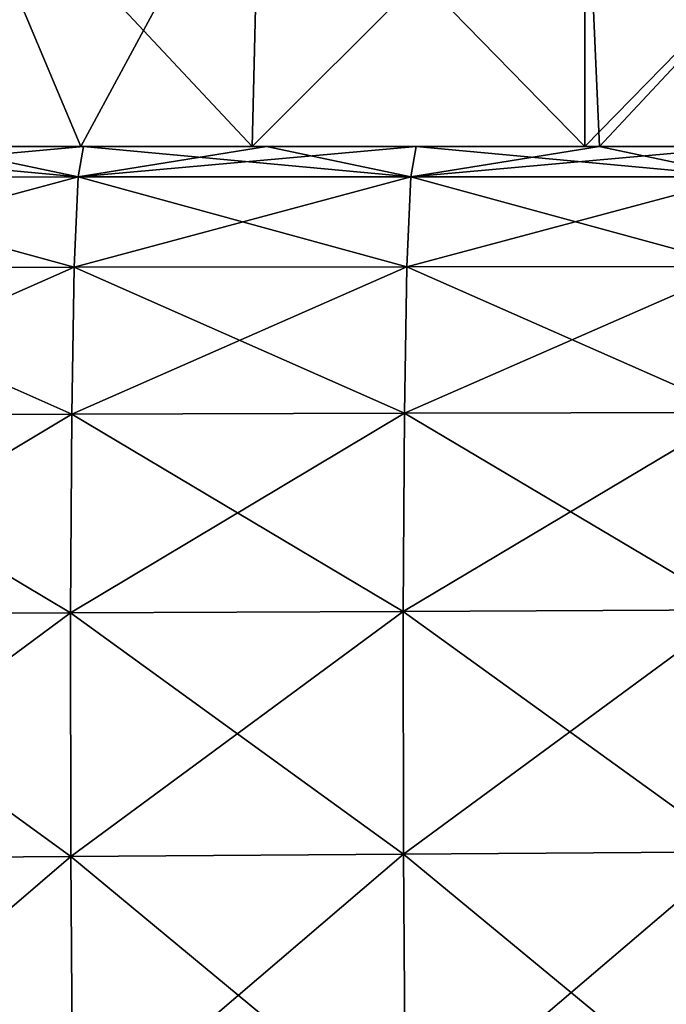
# Model space of a CAD drawing. Header units: millimetres. Extents: x -71 to 126, y -35 to 75.
# Tile 80 of 178: x -5 to 1, y 8 to 17. Entities that reach past the tile are written whole.
import ezdxf

# ---------------------------------------------------------------- set-up
doc = ezdxf.new("R2010")
doc.units = ezdxf.units.MM
doc.header["$LTSCALE"] = 52.536866
for name, color, linetype in [('12', 7, 'CONTINUOUS'), ('33', 7, 'CONTINUOUS'), ('417', 7, 'CONTINUOUS'), ('56', 7, 'CONTINUOUS'), ('58', 7, 'CONTINUOUS')]:
    doc.layers.add(name, color=color, linetype=linetype)

msp = doc.modelspace()

# ---------------------------------------------------------------- linework, layer by layer
at = {"layer": '12', "linetype": 'Continuous'}
for points in [[(-7.5783, 15.852, -75.7962), (-7.5312, 16.1274, -72.8242), (-4.5756, 15.8528, -75.839), (-7.5783, 15.852, -75.7962)], [(-4.5756, 15.8528, -75.839), (-7.5312, 16.1274, -72.8242), (-5.8806, 16.1274, -72.853), (-4.5756, 15.8528, -75.839)], [(-4.5287, 16.1274, -72.8766), (-4.5756, 15.8528, -75.839), (-5.8806, 16.1274, -72.853), (-4.5287, 16.1274, -72.8766)], [(-4.5756, 15.8528, -75.839), (-4.5287, 16.1274, -72.8766), (-1.5729, 15.8537, -75.8818), (-4.5756, 15.8528, -75.839)], [(-1.5729, 15.8537, -75.8818), (-4.5287, 16.1274, -72.8766), (-2.8776, 16.1274, -72.9054), (-1.5729, 15.8537, -75.8818)], [(-1.5261, 16.1274, -72.929), (-1.5729, 15.8537, -75.8818), (-2.8776, 16.1274, -72.9054), (-1.5261, 16.1274, -72.929)], [(-1.5729, 15.8537, -75.8818), (-1.5261, 16.1274, -72.929), (1.4298, 15.8546, -75.9246), (-1.5729, 15.8537, -75.8818)], [(1.4298, 15.8546, -75.9246), (-1.5261, 16.1274, -72.929), (0.1254, 16.1274, -72.9578), (1.4298, 15.8546, -75.9246)], [(1.4764, 16.1274, -72.9814), (1.4298, 15.8546, -75.9246), (0.1254, 16.1274, -72.9578), (1.4764, 16.1274, -72.9814)], [(-7.6141, 15.035, -78.6672), (-7.5783, 15.852, -75.7962), (-4.6113, 15.0385, -78.7007), (-7.6141, 15.035, -78.6672)], [(-4.6113, 15.0385, -78.7007), (-7.5783, 15.852, -75.7962), (-4.5756, 15.8528, -75.839), (-4.6113, 15.0385, -78.7007)], [(-4.6113, 15.0385, -78.7007), (-4.5756, 15.8528, -75.839), (-1.6085, 15.0421, -78.7341), (-4.6113, 15.0385, -78.7007)], [(-1.6085, 15.0421, -78.7341), (-4.5756, 15.8528, -75.839), (-1.5729, 15.8537, -75.8818), (-1.6085, 15.0421, -78.7341)], [(-1.6085, 15.0421, -78.7341), (-1.5729, 15.8537, -75.8818), (1.3943, 15.0456, -78.7676), (-1.6085, 15.0421, -78.7341)], [(1.3943, 15.0456, -78.7676), (-1.5729, 15.8537, -75.8818), (1.4298, 15.8546, -75.9246), (1.3943, 15.0456, -78.7676)], [(-7.6375, 13.7044, -81.3393), (-7.6141, 15.035, -78.6672), (-4.6346, 13.7122, -81.3641), (-7.6375, 13.7044, -81.3393)], [(-4.6346, 13.7122, -81.3641), (-7.6141, 15.035, -78.6672), (-4.6113, 15.0385, -78.7007), (-4.6346, 13.7122, -81.3641)], [(-4.6346, 13.7122, -81.3641), (-4.6113, 15.0385, -78.7007), (-1.6318, 13.7201, -81.3889), (-4.6346, 13.7122, -81.3641)], [(-1.6318, 13.7201, -81.3889), (-4.6113, 15.0385, -78.7007), (-1.6085, 15.0421, -78.7341), (-1.6318, 13.7201, -81.3889)], [(-1.6318, 13.7201, -81.3889), (-1.6085, 15.0421, -78.7341), (1.3711, 13.7279, -81.4137), (-1.6318, 13.7201, -81.3889)], [(1.3711, 13.7279, -81.4137), (-1.6085, 15.0421, -78.7341), (1.3943, 15.0456, -78.7676), (1.3711, 13.7279, -81.4137)], [(-7.6477, 11.9054, -83.7214), (-7.6375, 13.7044, -81.3393), (-4.6448, 11.9191, -83.7385), (-7.6477, 11.9054, -83.7214)], [(-4.6448, 11.9191, -83.7385), (-7.6375, 13.7044, -81.3393), (-4.6346, 13.7122, -81.3641), (-4.6448, 11.9191, -83.7385)], [(-4.6448, 11.9191, -83.7385), (-4.6346, 13.7122, -81.3641), (-1.6419, 11.9327, -83.7556), (-4.6448, 11.9191, -83.7385)], [(-1.6419, 11.9327, -83.7556), (-4.6346, 13.7122, -81.3641), (-1.6318, 13.7201, -81.3889), (-1.6419, 11.9327, -83.7556)], [(-1.6419, 11.9327, -83.7556), (-1.6318, 13.7201, -81.3889), (1.361, 11.9464, -83.7727), (-1.6419, 11.9327, -83.7556)], [(1.361, 11.9464, -83.7727), (-1.6318, 13.7201, -81.3889), (1.3711, 13.7279, -81.4137), (1.361, 11.9464, -83.7727)], [(-4.6414, 9.7202, -85.7431), (-7.6477, 11.9054, -83.7214), (-4.6448, 11.9191, -83.7385), (-4.6414, 9.7202, -85.7431)], [(-1.6385, 9.741, -85.7537), (-4.6448, 11.9191, -83.7385), (-1.6419, 11.9327, -83.7556), (-1.6385, 9.741, -85.7537)], [(-4.6414, 9.7202, -85.7431), (-4.6448, 11.9191, -83.7385), (-1.6385, 9.741, -85.7537), (-4.6414, 9.7202, -85.7431)], [(1.3644, 9.7618, -85.7643), (-1.6419, 11.9327, -83.7556), (1.361, 11.9464, -83.7727), (1.3644, 9.7618, -85.7643)], [(-1.6385, 9.741, -85.7537), (-1.6419, 11.9327, -83.7556), (1.3644, 9.7618, -85.7643), (-1.6385, 9.741, -85.7537)], [(-7.6443, 9.6993, -85.7325), (-7.6477, 11.9054, -83.7214), (-4.6414, 9.7202, -85.7431), (-7.6443, 9.6993, -85.7325)], [(-4.6246, 7.1904, -87.3095), (-7.6443, 9.6993, -85.7325), (-4.6414, 9.7202, -85.7431), (-4.6246, 7.1904, -87.3095)], [(-7.6274, 7.1614, -87.304), (-7.6443, 9.6993, -85.7325), (-4.6246, 7.1904, -87.3095), (-7.6274, 7.1614, -87.304)], [(-1.6217, 7.2195, -87.315), (-4.6414, 9.7202, -85.7431), (-1.6385, 9.741, -85.7537), (-1.6217, 7.2195, -87.315)], [(-4.6246, 7.1904, -87.3095), (-4.6414, 9.7202, -85.7431), (-1.6217, 7.2195, -87.315), (-4.6246, 7.1904, -87.3095)], [(1.3811, 7.2485, -87.3205), (-1.6385, 9.741, -85.7537), (1.3644, 9.7618, -85.7643), (1.3811, 7.2485, -87.3205)], [(-1.6217, 7.2195, -87.315), (-1.6385, 9.741, -85.7537), (1.3811, 7.2485, -87.3205), (-1.6217, 7.2195, -87.315)]]:
    msp.add_3dface(points, dxfattribs=at)
at = {"layer": '33', "linetype": 'Continuous'}
for points in [[(-6.0791, 16.1274, 21.6575), (-5.8806, 16.1274, 23.8041), (-4.5525, 16.1274, 22.0296), (-6.0791, 16.1274, 21.6575)], [(-5.8806, 16.1274, -23.8072), (-6.0791, 16.1274, -21.6608), (-4.5525, 16.1274, -22.0329), (-5.8806, 16.1274, -23.8072)], [(-4.5287, 16.1274, -72.8766), (-5.8806, 16.1274, -72.853), (-2.8776, 16.1274, -70.0622), (-4.5287, 16.1274, -72.8766)], [(-5.8806, 16.1274, -72.853), (-5.8806, 16.1274, -69.9679), (-2.8776, 16.1274, -70.0622), (-5.8806, 16.1274, -72.853)], [(-5.8806, 16.1274, 23.8041), (-5.8806, 16.1274, 26.6893), (-2.8776, 16.1274, 24.5672), (-5.8806, 16.1274, 23.8041)], [(-4.5525, 16.1274, 22.0296), (-5.8806, 16.1274, 23.8041), (-3.0061, 16.1274, 22.2926), (-4.5525, 16.1274, 22.0296)], [(-3.0061, 16.1274, 22.2926), (-5.8806, 16.1274, 23.8041), (-2.8776, 16.1274, 24.5672), (-3.0061, 16.1274, 22.2926)], [(-5.8806, 16.1274, 26.6893), (-5.8806, 16.1274, 29.5745), (-2.8776, 16.1274, 27.4107), (-5.8806, 16.1274, 26.6893)], [(-2.8776, 16.1274, 24.5672), (-5.8806, 16.1274, 26.6893), (-2.8776, 16.1274, 27.4107), (-2.8776, 16.1274, 24.5672)], [(-5.8806, 16.1274, 29.5745), (-5.8806, 16.1274, 32.4598), (-2.8776, 16.1274, 30.2541), (-5.8806, 16.1274, 29.5745)], [(-2.8776, 16.1274, 27.4107), (-5.8806, 16.1274, 29.5745), (-2.8776, 16.1274, 30.2541), (-2.8776, 16.1274, 27.4107)], [(-5.8806, 16.1274, 32.4598), (-5.8806, 16.1274, 35.345), (-2.8776, 16.1274, 33.0975), (-5.8806, 16.1274, 32.4598)], [(-2.8776, 16.1274, 30.2541), (-5.8806, 16.1274, 32.4598), (-2.8776, 16.1274, 33.0975), (-2.8776, 16.1274, 30.2541)], [(-5.8806, 16.1274, 35.345), (-5.8806, 16.1274, 38.2302), (-2.8776, 16.1274, 35.9409), (-5.8806, 16.1274, 35.345)], [(-2.8776, 16.1274, 33.0975), (-5.8806, 16.1274, 35.345), (-2.8776, 16.1274, 35.9409), (-2.8776, 16.1274, 33.0975)], [(-5.8806, 16.1274, 38.2302), (-5.8806, 16.1274, 41.1155), (-2.8776, 16.1274, 38.7843), (-5.8806, 16.1274, 38.2302)], [(-2.8776, 16.1274, 35.9409), (-5.8806, 16.1274, 38.2302), (-2.8776, 16.1274, 38.7843), (-2.8776, 16.1274, 35.9409)], [(-5.8806, 16.1274, 41.1155), (-5.8806, 16.1274, 44.0007), (-2.8776, 16.1274, 41.6278), (-5.8806, 16.1274, 41.1155)], [(-2.8776, 16.1274, 38.7843), (-5.8806, 16.1274, 41.1155), (-2.8776, 16.1274, 41.6278), (-2.8776, 16.1274, 38.7843)], [(-5.8806, 16.1274, 44.0007), (-5.8806, 16.1274, 46.8859), (-2.8776, 16.1274, 44.4712), (-5.8806, 16.1274, 44.0007)], [(-2.8776, 16.1274, 41.6278), (-5.8806, 16.1274, 44.0007), (-2.8776, 16.1274, 44.4712), (-2.8776, 16.1274, 41.6278)], [(-5.8806, 16.1274, 46.8859), (-5.8806, 16.1274, 49.7711), (-2.8776, 16.1274, 47.3146), (-5.8806, 16.1274, 46.8859)], [(-2.8776, 16.1274, 44.4712), (-5.8806, 16.1274, 46.8859), (-2.8776, 16.1274, 47.3146), (-2.8776, 16.1274, 44.4712)], [(-5.8806, 16.1274, 49.7711), (-5.8806, 16.1274, 52.6564), (-2.8776, 16.1274, 50.158), (-5.8806, 16.1274, 49.7711)], [(-2.8776, 16.1274, 47.3146), (-5.8806, 16.1274, 49.7711), (-2.8776, 16.1274, 50.158), (-2.8776, 16.1274, 47.3146)], [(-5.8806, 16.1274, 52.6564), (-5.8806, 16.1274, 55.5416), (-2.8776, 16.1274, 53.0014), (-5.8806, 16.1274, 52.6564)], [(-2.8776, 16.1274, 50.158), (-5.8806, 16.1274, 52.6564), (-2.8776, 16.1274, 53.0014), (-2.8776, 16.1274, 50.158)], [(-5.8806, 16.1274, 55.5416), (-5.8806, 16.1274, 58.4268), (-2.8776, 16.1274, 55.8449), (-5.8806, 16.1274, 55.5416)], [(-2.8776, 16.1274, 53.0014), (-5.8806, 16.1274, 55.5416), (-2.8776, 16.1274, 55.8449), (-2.8776, 16.1274, 53.0014)], [(-5.8806, 16.1274, 58.4268), (-5.8806, 16.1274, 61.3121), (-2.8776, 16.1274, 58.6883), (-5.8806, 16.1274, 58.4268)], [(-2.8776, 16.1274, 55.8449), (-5.8806, 16.1274, 58.4268), (-2.8776, 16.1274, 58.6883), (-2.8776, 16.1274, 55.8449)], [(-5.8806, 16.1274, 61.3121), (-5.8806, 16.1274, 64.1973), (-2.8776, 16.1274, 61.5317), (-5.8806, 16.1274, 61.3121)], [(-2.8776, 16.1274, 58.6883), (-5.8806, 16.1274, 61.3121), (-2.8776, 16.1274, 61.5317), (-2.8776, 16.1274, 58.6883)], [(-5.8806, 16.1274, 64.1973), (-5.8806, 16.1274, 67.0825), (-2.8776, 16.1274, 64.3751), (-5.8806, 16.1274, 64.1973)], [(-2.8776, 16.1274, 61.5317), (-5.8806, 16.1274, 64.1973), (-2.8776, 16.1274, 64.3751), (-2.8776, 16.1274, 61.5317)], [(-5.8806, 16.1274, 67.0825), (-5.8806, 16.1274, 69.9677), (-2.8776, 16.1274, 67.2186), (-5.8806, 16.1274, 67.0825)], [(-2.8776, 16.1274, 64.3751), (-5.8806, 16.1274, 67.0825), (-2.8776, 16.1274, 67.2186), (-2.8776, 16.1274, 64.3751)], [(-5.8806, 16.1274, 69.9677), (-5.8806, 16.1274, 72.853), (-2.8776, 16.1274, 70.062), (-5.8806, 16.1274, 69.9677)], [(-2.8776, 16.1274, 67.2186), (-5.8806, 16.1274, 69.9677), (-2.8776, 16.1274, 70.062), (-2.8776, 16.1274, 67.2186)], [(-5.8806, 16.1274, 72.853), (-4.5287, 16.1274, 72.8766), (-2.8776, 16.1274, 70.062), (-5.8806, 16.1274, 72.853)], [(-5.8806, 16.1274, -69.9679), (-5.8806, 16.1274, -67.0829), (-2.8776, 16.1274, -67.2189), (-5.8806, 16.1274, -69.9679)], [(-2.8776, 16.1274, -70.0622), (-5.8806, 16.1274, -69.9679), (-2.8776, 16.1274, -67.2189), (-2.8776, 16.1274, -70.0622)], [(-5.8806, 16.1274, -67.0829), (-5.8806, 16.1274, -64.1978), (-2.8776, 16.1274, -64.3757), (-5.8806, 16.1274, -67.0829)], [(-2.8776, 16.1274, -67.2189), (-5.8806, 16.1274, -67.0829), (-2.8776, 16.1274, -64.3757), (-2.8776, 16.1274, -67.2189)], [(-5.8806, 16.1274, -64.1978), (-5.8806, 16.1274, -61.3128), (-2.8776, 16.1274, -61.5324), (-5.8806, 16.1274, -64.1978)], [(-2.8776, 16.1274, -64.3757), (-5.8806, 16.1274, -64.1978), (-2.8776, 16.1274, -61.5324), (-2.8776, 16.1274, -64.3757)], [(-5.8806, 16.1274, -61.3128), (-5.8806, 16.1274, -58.4278), (-2.8776, 16.1274, -58.6892), (-5.8806, 16.1274, -61.3128)], [(-2.8776, 16.1274, -61.5324), (-5.8806, 16.1274, -61.3128), (-2.8776, 16.1274, -58.6892), (-2.8776, 16.1274, -61.5324)], [(-5.8806, 16.1274, -58.4278), (-5.8806, 16.1274, -55.5427), (-2.8776, 16.1274, -55.846), (-5.8806, 16.1274, -58.4278)], [(-2.8776, 16.1274, -58.6892), (-5.8806, 16.1274, -58.4278), (-2.8776, 16.1274, -55.846), (-2.8776, 16.1274, -58.6892)], [(-5.8806, 16.1274, -55.5427), (-5.8806, 16.1274, -52.6577), (-2.8776, 16.1274, -53.0027), (-5.8806, 16.1274, -55.5427)], [(-2.8776, 16.1274, -55.846), (-5.8806, 16.1274, -55.5427), (-2.8776, 16.1274, -53.0027), (-2.8776, 16.1274, -55.846)], [(-5.8806, 16.1274, -52.6577), (-5.8806, 16.1274, -49.7726), (-2.8776, 16.1274, -50.1595), (-5.8806, 16.1274, -52.6577)], [(-2.8776, 16.1274, -53.0027), (-5.8806, 16.1274, -52.6577), (-2.8776, 16.1274, -50.1595), (-2.8776, 16.1274, -53.0027)], [(-5.8806, 16.1274, -49.7726), (-5.8806, 16.1274, -46.8876), (-2.8776, 16.1274, -47.3163), (-5.8806, 16.1274, -49.7726)], [(-2.8776, 16.1274, -50.1595), (-5.8806, 16.1274, -49.7726), (-2.8776, 16.1274, -47.3163), (-2.8776, 16.1274, -50.1595)], [(-5.8806, 16.1274, -46.8876), (-5.8806, 16.1274, -44.0025), (-2.8776, 16.1274, -44.473), (-5.8806, 16.1274, -46.8876)], [(-2.8776, 16.1274, -47.3163), (-5.8806, 16.1274, -46.8876), (-2.8776, 16.1274, -44.473), (-2.8776, 16.1274, -47.3163)], [(-5.8806, 16.1274, -44.0025), (-5.8806, 16.1274, -41.1175), (-2.8776, 16.1274, -41.6298), (-5.8806, 16.1274, -44.0025)], [(-2.8776, 16.1274, -44.473), (-5.8806, 16.1274, -44.0025), (-2.8776, 16.1274, -41.6298), (-2.8776, 16.1274, -44.473)], [(-5.8806, 16.1274, -41.1175), (-5.8806, 16.1274, -38.2324), (-2.8776, 16.1274, -38.7866), (-5.8806, 16.1274, -41.1175)], [(-2.8776, 16.1274, -41.6298), (-5.8806, 16.1274, -41.1175), (-2.8776, 16.1274, -38.7866), (-2.8776, 16.1274, -41.6298)], [(-5.8806, 16.1274, -38.2324), (-5.8806, 16.1274, -35.3474), (-2.8776, 16.1274, -35.9433), (-5.8806, 16.1274, -38.2324)], [(-2.8776, 16.1274, -38.7866), (-5.8806, 16.1274, -38.2324), (-2.8776, 16.1274, -35.9433), (-2.8776, 16.1274, -38.7866)], [(-5.8806, 16.1274, -35.3474), (-5.8806, 16.1274, -32.4624), (-2.8776, 16.1274, -33.1001), (-5.8806, 16.1274, -35.3474)], [(-2.8776, 16.1274, -35.9433), (-5.8806, 16.1274, -35.3474), (-2.8776, 16.1274, -33.1001), (-2.8776, 16.1274, -35.9433)], [(-5.8806, 16.1274, -32.4624), (-5.8806, 16.1274, -29.5773), (-2.8776, 16.1274, -30.2569), (-5.8806, 16.1274, -32.4624)], [(-2.8776, 16.1274, -33.1001), (-5.8806, 16.1274, -32.4624), (-2.8776, 16.1274, -30.2569), (-2.8776, 16.1274, -33.1001)], [(-5.8806, 16.1274, -29.5773), (-5.8806, 16.1274, -26.6923), (-2.8776, 16.1274, -27.4136), (-5.8806, 16.1274, -29.5773)], [(-2.8776, 16.1274, -30.2569), (-5.8806, 16.1274, -29.5773), (-2.8776, 16.1274, -27.4136), (-2.8776, 16.1274, -30.2569)], [(-5.8806, 16.1274, -26.6923), (-5.8806, 16.1274, -23.8072), (-2.8776, 16.1274, -24.5704), (-5.8806, 16.1274, -26.6923)], [(-2.8776, 16.1274, -27.4136), (-5.8806, 16.1274, -26.6923), (-2.8776, 16.1274, -24.5704), (-2.8776, 16.1274, -27.4136)], [(-2.8776, 16.1274, -24.5704), (-5.8806, 16.1274, -23.8072), (-4.5525, 16.1274, -22.0329), (-2.8776, 16.1274, -24.5704)], [(-3.0061, 16.1274, -22.2959), (-2.8776, 16.1274, -24.5704), (-4.5525, 16.1274, -22.0329), (-3.0061, 16.1274, -22.2959)], [(-2.8776, 16.1274, -72.9054), (-4.5287, 16.1274, -72.8766), (-2.8776, 16.1274, -70.0622), (-2.8776, 16.1274, -72.9054)], [(-2.8776, 16.1274, 70.062), (-4.5287, 16.1274, 72.8766), (-2.8776, 16.1274, 72.9054), (-2.8776, 16.1274, 70.062)], [(-3.0061, 16.1274, 22.2926), (-2.8776, 16.1274, 24.5672), (-0.0018, 16.1274, 22.4947), (-3.0061, 16.1274, 22.2926)], [(-2.8776, 16.1274, -24.5704), (-3.0061, 16.1274, -22.2959), (-0.0018, 16.1274, -22.498), (-2.8776, 16.1274, -24.5704)], [(-1.5261, 16.1274, -72.929), (-2.8776, 16.1274, -72.9054), (-2.8776, 16.1274, -70.0622), (-1.5261, 16.1274, -72.929)], [(0.1254, 16.1274, -72.9578), (-1.5261, 16.1274, -72.929), (-2.8776, 16.1274, -70.0622), (0.1254, 16.1274, -72.9578)], [(0.1254, 16.1274, -72.9578), (-2.8776, 16.1274, -70.0622), (0.1254, 16.1274, -69.9876), (0.1254, 16.1274, -72.9578)], [(-2.8776, 16.1274, 24.5672), (-2.8776, 16.1274, 27.4107), (0.1254, 16.1274, 25.431), (-2.8776, 16.1274, 24.5672)], [(-0.0018, 16.1274, 22.4947), (-2.8776, 16.1274, 24.5672), (0.1306, 16.1274, 22.4943), (-0.0018, 16.1274, 22.4947)], [(0.1306, 16.1274, 22.4943), (-2.8776, 16.1274, 24.5672), (0.1254, 16.1274, 25.431), (0.1306, 16.1274, 22.4943)], [(-2.8776, 16.1274, 27.4107), (-2.8776, 16.1274, 30.2541), (0.1254, 16.1274, 28.4014), (-2.8776, 16.1274, 27.4107)], [(0.1254, 16.1274, 25.431), (-2.8776, 16.1274, 27.4107), (0.1254, 16.1274, 28.4014), (0.1254, 16.1274, 25.431)], [(-2.8776, 16.1274, 30.2541), (-2.8776, 16.1274, 33.0975), (0.1254, 16.1274, 31.3718), (-2.8776, 16.1274, 30.2541)], [(0.1254, 16.1274, 28.4014), (-2.8776, 16.1274, 30.2541), (0.1254, 16.1274, 31.3718), (0.1254, 16.1274, 28.4014)], [(-2.8776, 16.1274, 33.0975), (-2.8776, 16.1274, 35.9409), (0.1254, 16.1274, 34.3423), (-2.8776, 16.1274, 33.0975)], [(0.1254, 16.1274, 31.3718), (-2.8776, 16.1274, 33.0975), (0.1254, 16.1274, 34.3423), (0.1254, 16.1274, 31.3718)], [(-2.8776, 16.1274, 35.9409), (-2.8776, 16.1274, 38.7843), (0.1254, 16.1274, 37.3127), (-2.8776, 16.1274, 35.9409)], [(0.1254, 16.1274, 34.3423), (-2.8776, 16.1274, 35.9409), (0.1254, 16.1274, 37.3127), (0.1254, 16.1274, 34.3423)], [(-2.8776, 16.1274, 38.7843), (-2.8776, 16.1274, 41.6278), (0.1254, 16.1274, 40.2831), (-2.8776, 16.1274, 38.7843)], [(0.1254, 16.1274, 37.3127), (-2.8776, 16.1274, 38.7843), (0.1254, 16.1274, 40.2831), (0.1254, 16.1274, 37.3127)], [(-2.8776, 16.1274, 41.6278), (-2.8776, 16.1274, 44.4712), (0.1254, 16.1274, 43.2535), (-2.8776, 16.1274, 41.6278)], [(0.1254, 16.1274, 40.2831), (-2.8776, 16.1274, 41.6278), (0.1254, 16.1274, 43.2535), (0.1254, 16.1274, 40.2831)], [(-2.8776, 16.1274, 44.4712), (-2.8776, 16.1274, 47.3146), (0.1254, 16.1274, 46.224), (-2.8776, 16.1274, 44.4712)], [(0.1254, 16.1274, 43.2535), (-2.8776, 16.1274, 44.4712), (0.1254, 16.1274, 46.224), (0.1254, 16.1274, 43.2535)], [(-2.8776, 16.1274, 47.3146), (-2.8776, 16.1274, 50.158), (0.1254, 16.1274, 49.1944), (-2.8776, 16.1274, 47.3146)], [(0.1254, 16.1274, 46.224), (-2.8776, 16.1274, 47.3146), (0.1254, 16.1274, 49.1944), (0.1254, 16.1274, 46.224)], [(-2.8776, 16.1274, 50.158), (-2.8776, 16.1274, 53.0014), (0.1254, 16.1274, 52.1648), (-2.8776, 16.1274, 50.158)], [(0.1254, 16.1274, 49.1944), (-2.8776, 16.1274, 50.158), (0.1254, 16.1274, 52.1648), (0.1254, 16.1274, 49.1944)], [(-2.8776, 16.1274, 53.0014), (-2.8776, 16.1274, 55.8449), (0.1254, 16.1274, 55.1353), (-2.8776, 16.1274, 53.0014)], [(0.1254, 16.1274, 52.1648), (-2.8776, 16.1274, 53.0014), (0.1254, 16.1274, 55.1353), (0.1254, 16.1274, 52.1648)], [(-2.8776, 16.1274, 55.8449), (-2.8776, 16.1274, 58.6883), (0.1254, 16.1274, 58.1057), (-2.8776, 16.1274, 55.8449)], [(0.1254, 16.1274, 55.1353), (-2.8776, 16.1274, 55.8449), (0.1254, 16.1274, 58.1057), (0.1254, 16.1274, 55.1353)], [(-2.8776, 16.1274, 58.6883), (-2.8776, 16.1274, 61.5317), (0.1254, 16.1274, 61.0761), (-2.8776, 16.1274, 58.6883)], [(0.1254, 16.1274, 58.1057), (-2.8776, 16.1274, 58.6883), (0.1254, 16.1274, 61.0761), (0.1254, 16.1274, 58.1057)], [(-2.8776, 16.1274, 61.5317), (-2.8776, 16.1274, 64.3751), (0.1254, 16.1274, 64.0465), (-2.8776, 16.1274, 61.5317)], [(0.1254, 16.1274, 61.0761), (-2.8776, 16.1274, 61.5317), (0.1254, 16.1274, 64.0465), (0.1254, 16.1274, 61.0761)], [(-2.8776, 16.1274, 64.3751), (-2.8776, 16.1274, 67.2186), (0.1254, 16.1274, 67.017), (-2.8776, 16.1274, 64.3751)], [(0.1254, 16.1274, 64.0465), (-2.8776, 16.1274, 64.3751), (0.1254, 16.1274, 67.017), (0.1254, 16.1274, 64.0465)], [(-2.8776, 16.1274, 67.2186), (-2.8776, 16.1274, 70.062), (0.1254, 16.1274, 69.9874), (-2.8776, 16.1274, 67.2186)], [(0.1254, 16.1274, 67.017), (-2.8776, 16.1274, 67.2186), (0.1254, 16.1274, 69.9874), (0.1254, 16.1274, 67.017)], [(-2.8776, 16.1274, 70.062), (-2.8776, 16.1274, 72.9054), (0.1254, 16.1274, 69.9874), (-2.8776, 16.1274, 70.062)], [(-2.8776, 16.1274, 72.9054), (-1.5261, 16.1274, 72.929), (0.1254, 16.1274, 69.9874), (-2.8776, 16.1274, 72.9054)], [(-2.8776, 16.1274, -70.0622), (-2.8776, 16.1274, -67.2189), (0.1254, 16.1274, -69.9876), (-2.8776, 16.1274, -70.0622)], [(-2.8776, 16.1274, -67.2189), (-2.8776, 16.1274, -64.3757), (0.1254, 16.1274, -67.0173), (-2.8776, 16.1274, -67.2189)], [(0.1254, 16.1274, -69.9876), (-2.8776, 16.1274, -67.2189), (0.1254, 16.1274, -67.0173), (0.1254, 16.1274, -69.9876)], [(-2.8776, 16.1274, -64.3757), (-2.8776, 16.1274, -61.5324), (0.1254, 16.1274, -64.0471), (-2.8776, 16.1274, -64.3757)], [(0.1254, 16.1274, -67.0173), (-2.8776, 16.1274, -64.3757), (0.1254, 16.1274, -64.0471), (0.1254, 16.1274, -67.0173)], [(-2.8776, 16.1274, -61.5324), (-2.8776, 16.1274, -58.6892), (0.1254, 16.1274, -61.0769), (-2.8776, 16.1274, -61.5324)], [(0.1254, 16.1274, -64.0471), (-2.8776, 16.1274, -61.5324), (0.1254, 16.1274, -61.0769), (0.1254, 16.1274, -64.0471)], [(-2.8776, 16.1274, -58.6892), (-2.8776, 16.1274, -55.846), (0.1254, 16.1274, -58.1067), (-2.8776, 16.1274, -58.6892)], [(0.1254, 16.1274, -61.0769), (-2.8776, 16.1274, -58.6892), (0.1254, 16.1274, -58.1067), (0.1254, 16.1274, -61.0769)], [(-2.8776, 16.1274, -55.846), (-2.8776, 16.1274, -53.0027), (0.1254, 16.1274, -55.1364), (-2.8776, 16.1274, -55.846)], [(0.1254, 16.1274, -58.1067), (-2.8776, 16.1274, -55.846), (0.1254, 16.1274, -55.1364), (0.1254, 16.1274, -58.1067)], [(-2.8776, 16.1274, -53.0027), (-2.8776, 16.1274, -50.1595), (0.1254, 16.1274, -52.1662), (-2.8776, 16.1274, -53.0027)], [(0.1254, 16.1274, -55.1364), (-2.8776, 16.1274, -53.0027), (0.1254, 16.1274, -52.1662), (0.1254, 16.1274, -55.1364)], [(-2.8776, 16.1274, -50.1595), (-2.8776, 16.1274, -47.3163), (0.1254, 16.1274, -49.196), (-2.8776, 16.1274, -50.1595)], [(0.1254, 16.1274, -52.1662), (-2.8776, 16.1274, -50.1595), (0.1254, 16.1274, -49.196), (0.1254, 16.1274, -52.1662)], [(-2.8776, 16.1274, -47.3163), (-2.8776, 16.1274, -44.473), (0.1254, 16.1274, -46.2257), (-2.8776, 16.1274, -47.3163)], [(0.1254, 16.1274, -49.196), (-2.8776, 16.1274, -47.3163), (0.1254, 16.1274, -46.2257), (0.1254, 16.1274, -49.196)], [(-2.8776, 16.1274, -44.473), (-2.8776, 16.1274, -41.6298), (0.1254, 16.1274, -43.2555), (-2.8776, 16.1274, -44.473)], [(0.1254, 16.1274, -46.2257), (-2.8776, 16.1274, -44.473), (0.1254, 16.1274, -43.2555), (0.1254, 16.1274, -46.2257)], [(-2.8776, 16.1274, -41.6298), (-2.8776, 16.1274, -38.7866), (0.1254, 16.1274, -40.2853), (-2.8776, 16.1274, -41.6298)], [(0.1254, 16.1274, -43.2555), (-2.8776, 16.1274, -41.6298), (0.1254, 16.1274, -40.2853), (0.1254, 16.1274, -43.2555)], [(-2.8776, 16.1274, -38.7866), (-2.8776, 16.1274, -35.9433), (0.1254, 16.1274, -37.315), (-2.8776, 16.1274, -38.7866)], [(0.1254, 16.1274, -40.2853), (-2.8776, 16.1274, -38.7866), (0.1254, 16.1274, -37.315), (0.1254, 16.1274, -40.2853)], [(-2.8776, 16.1274, -35.9433), (-2.8776, 16.1274, -33.1001), (0.1254, 16.1274, -34.3448), (-2.8776, 16.1274, -35.9433)], [(0.1254, 16.1274, -37.315), (-2.8776, 16.1274, -35.9433), (0.1254, 16.1274, -34.3448), (0.1254, 16.1274, -37.315)], [(-2.8776, 16.1274, -33.1001), (-2.8776, 16.1274, -30.2569), (0.1254, 16.1274, -31.3746), (-2.8776, 16.1274, -33.1001)], [(0.1254, 16.1274, -34.3448), (-2.8776, 16.1274, -33.1001), (0.1254, 16.1274, -31.3746), (0.1254, 16.1274, -34.3448)], [(-2.8776, 16.1274, -30.2569), (-2.8776, 16.1274, -27.4136), (0.1254, 16.1274, -28.4043), (-2.8776, 16.1274, -30.2569)], [(0.1254, 16.1274, -31.3746), (-2.8776, 16.1274, -30.2569), (0.1254, 16.1274, -28.4043), (0.1254, 16.1274, -31.3746)], [(-2.8776, 16.1274, -27.4136), (-2.8776, 16.1274, -24.5704), (0.1254, 16.1274, -25.4341), (-2.8776, 16.1274, -27.4136)], [(0.1254, 16.1274, -28.4043), (-2.8776, 16.1274, -27.4136), (0.1254, 16.1274, -25.4341), (0.1254, 16.1274, -28.4043)], [(0.1254, 16.1274, -25.4341), (-2.8776, 16.1274, -24.5704), (-0.0018, 16.1274, -22.498), (0.1254, 16.1274, -25.4341)], [(0.1254, 16.1274, 69.9874), (-1.5261, 16.1274, 72.929), (0.1254, 16.1274, 72.9578), (0.1254, 16.1274, 69.9874)], [(0.1306, 16.1274, -22.4976), (0.1254, 16.1274, -25.4341), (-0.0018, 16.1274, -22.498), (0.1306, 16.1274, -22.4976)], [(1.4764, 16.1274, -72.9814), (0.1254, 16.1274, -72.9578), (3.1284, 16.1274, -70.1574), (1.4764, 16.1274, -72.9814)], [(0.1254, 16.1274, -72.9578), (0.1254, 16.1274, -69.9876), (3.1284, 16.1274, -70.1574), (0.1254, 16.1274, -72.9578)], [(0.1306, 16.1274, 22.4943), (0.1254, 16.1274, 25.431), (3.1284, 16.1274, 24.5086), (0.1306, 16.1274, 22.4943)], [(0.1254, 16.1274, 25.431), (0.1254, 16.1274, 28.4014), (3.1284, 16.1274, 27.3617), (0.1254, 16.1274, 25.431)], [(3.1284, 16.1274, 24.5086), (0.1254, 16.1274, 25.431), (3.1284, 16.1274, 27.3617), (3.1284, 16.1274, 24.5086)], [(0.1254, 16.1274, 28.4014), (0.1254, 16.1274, 31.3718), (3.1284, 16.1274, 30.2147), (0.1254, 16.1274, 28.4014)], [(3.1284, 16.1274, 27.3617), (0.1254, 16.1274, 28.4014), (3.1284, 16.1274, 30.2147), (3.1284, 16.1274, 27.3617)], [(0.1254, 16.1274, 31.3718), (0.1254, 16.1274, 34.3423), (3.1284, 16.1274, 33.0677), (0.1254, 16.1274, 31.3718)], [(3.1284, 16.1274, 30.2147), (0.1254, 16.1274, 31.3718), (3.1284, 16.1274, 33.0677), (3.1284, 16.1274, 30.2147)], [(0.1254, 16.1274, 34.3423), (0.1254, 16.1274, 37.3127), (3.1284, 16.1274, 35.9208), (0.1254, 16.1274, 34.3423)], [(3.1284, 16.1274, 33.0677), (0.1254, 16.1274, 34.3423), (3.1284, 16.1274, 35.9208), (3.1284, 16.1274, 33.0677)], [(0.1254, 16.1274, 37.3127), (0.1254, 16.1274, 40.2831), (3.1284, 16.1274, 38.7738), (0.1254, 16.1274, 37.3127)], [(3.1284, 16.1274, 35.9208), (0.1254, 16.1274, 37.3127), (3.1284, 16.1274, 38.7738), (3.1284, 16.1274, 35.9208)], [(0.1254, 16.1274, 40.2831), (0.1254, 16.1274, 43.2535), (3.1284, 16.1274, 41.6268), (0.1254, 16.1274, 40.2831)], [(3.1284, 16.1274, 38.7738), (0.1254, 16.1274, 40.2831), (3.1284, 16.1274, 41.6268), (3.1284, 16.1274, 38.7738)], [(0.1254, 16.1274, 43.2535), (0.1254, 16.1274, 46.224), (3.1284, 16.1274, 44.4799), (0.1254, 16.1274, 43.2535)], [(3.1284, 16.1274, 41.6268), (0.1254, 16.1274, 43.2535), (3.1284, 16.1274, 44.4799), (3.1284, 16.1274, 41.6268)], [(0.1254, 16.1274, 46.224), (0.1254, 16.1274, 49.1944), (3.1284, 16.1274, 47.3329), (0.1254, 16.1274, 46.224)], [(3.1284, 16.1274, 44.4799), (0.1254, 16.1274, 46.224), (3.1284, 16.1274, 47.3329), (3.1284, 16.1274, 44.4799)], [(0.1254, 16.1274, 49.1944), (0.1254, 16.1274, 52.1648), (3.1284, 16.1274, 50.1859), (0.1254, 16.1274, 49.1944)], [(3.1284, 16.1274, 47.3329), (0.1254, 16.1274, 49.1944), (3.1284, 16.1274, 50.1859), (3.1284, 16.1274, 47.3329)], [(0.1254, 16.1274, 52.1648), (0.1254, 16.1274, 55.1353), (3.1284, 16.1274, 53.039), (0.1254, 16.1274, 52.1648)], [(3.1284, 16.1274, 50.1859), (0.1254, 16.1274, 52.1648), (3.1284, 16.1274, 53.039), (3.1284, 16.1274, 50.1859)], [(0.1254, 16.1274, 55.1353), (0.1254, 16.1274, 58.1057), (3.1284, 16.1274, 55.892), (0.1254, 16.1274, 55.1353)], [(3.1284, 16.1274, 53.039), (0.1254, 16.1274, 55.1353), (3.1284, 16.1274, 55.892), (3.1284, 16.1274, 53.039)], [(0.1254, 16.1274, 58.1057), (0.1254, 16.1274, 61.0761), (3.1284, 16.1274, 58.7451), (0.1254, 16.1274, 58.1057)], [(3.1284, 16.1274, 55.892), (0.1254, 16.1274, 58.1057), (3.1284, 16.1274, 58.7451), (3.1284, 16.1274, 55.892)], [(0.1254, 16.1274, 61.0761), (0.1254, 16.1274, 64.0465), (3.1284, 16.1274, 61.5981), (0.1254, 16.1274, 61.0761)], [(3.1284, 16.1274, 58.7451), (0.1254, 16.1274, 61.0761), (3.1284, 16.1274, 61.5981), (3.1284, 16.1274, 58.7451)], [(0.1254, 16.1274, 64.0465), (0.1254, 16.1274, 67.017), (3.1284, 16.1274, 64.4511), (0.1254, 16.1274, 64.0465)], [(3.1284, 16.1274, 61.5981), (0.1254, 16.1274, 64.0465), (3.1284, 16.1274, 64.4511), (3.1284, 16.1274, 61.5981)], [(0.1254, 16.1274, 67.017), (0.1254, 16.1274, 69.9874), (3.1284, 16.1274, 67.3042), (0.1254, 16.1274, 67.017)], [(3.1284, 16.1274, 64.4511), (0.1254, 16.1274, 67.017), (3.1284, 16.1274, 67.3042), (3.1284, 16.1274, 64.4511)], [(0.1254, 16.1274, 69.9874), (0.1254, 16.1274, 72.9578), (3.1284, 16.1274, 70.1572), (0.1254, 16.1274, 69.9874)], [(3.1284, 16.1274, 67.3042), (0.1254, 16.1274, 69.9874), (3.1284, 16.1274, 70.1572), (3.1284, 16.1274, 67.3042)], [(0.1254, 16.1274, 72.9578), (1.4764, 16.1274, 72.9814), (3.1284, 16.1274, 70.1572), (0.1254, 16.1274, 72.9578)], [(0.1254, 16.1274, -69.9876), (0.1254, 16.1274, -67.0173), (3.1284, 16.1274, -67.3045), (0.1254, 16.1274, -69.9876)], [(3.1284, 16.1274, -70.1574), (0.1254, 16.1274, -69.9876), (3.1284, 16.1274, -67.3045), (3.1284, 16.1274, -70.1574)], [(0.1254, 16.1274, -67.0173), (0.1254, 16.1274, -64.0471), (3.1284, 16.1274, -64.4517), (0.1254, 16.1274, -67.0173)], [(3.1284, 16.1274, -67.3045), (0.1254, 16.1274, -67.0173), (3.1284, 16.1274, -64.4517), (3.1284, 16.1274, -67.3045)], [(0.1254, 16.1274, -64.0471), (0.1254, 16.1274, -61.0769), (3.1284, 16.1274, -61.5988), (0.1254, 16.1274, -64.0471)], [(3.1284, 16.1274, -64.4517), (0.1254, 16.1274, -64.0471), (3.1284, 16.1274, -61.5988), (3.1284, 16.1274, -64.4517)], [(0.1254, 16.1274, -61.0769), (0.1254, 16.1274, -58.1067), (3.1284, 16.1274, -58.746), (0.1254, 16.1274, -61.0769)], [(3.1284, 16.1274, -61.5988), (0.1254, 16.1274, -61.0769), (3.1284, 16.1274, -58.746), (3.1284, 16.1274, -61.5988)], [(0.1254, 16.1274, -58.1067), (0.1254, 16.1274, -55.1364), (3.1284, 16.1274, -55.8931), (0.1254, 16.1274, -58.1067)], [(3.1284, 16.1274, -58.746), (0.1254, 16.1274, -58.1067), (3.1284, 16.1274, -55.8931), (3.1284, 16.1274, -58.746)], [(0.1254, 16.1274, -55.1364), (0.1254, 16.1274, -52.1662), (3.1284, 16.1274, -53.0403), (0.1254, 16.1274, -55.1364)], [(3.1284, 16.1274, -55.8931), (0.1254, 16.1274, -55.1364), (3.1284, 16.1274, -53.0403), (3.1284, 16.1274, -55.8931)], [(0.1254, 16.1274, -52.1662), (0.1254, 16.1274, -49.196), (3.1284, 16.1274, -50.1874), (0.1254, 16.1274, -52.1662)], [(3.1284, 16.1274, -53.0403), (0.1254, 16.1274, -52.1662), (3.1284, 16.1274, -50.1874), (3.1284, 16.1274, -53.0403)], [(0.1254, 16.1274, -49.196), (0.1254, 16.1274, -46.2257), (3.1284, 16.1274, -47.3346), (0.1254, 16.1274, -49.196)], [(3.1284, 16.1274, -50.1874), (0.1254, 16.1274, -49.196), (3.1284, 16.1274, -47.3346), (3.1284, 16.1274, -50.1874)], [(0.1254, 16.1274, -46.2257), (0.1254, 16.1274, -43.2555), (3.1284, 16.1274, -44.4817), (0.1254, 16.1274, -46.2257)], [(3.1284, 16.1274, -47.3346), (0.1254, 16.1274, -46.2257), (3.1284, 16.1274, -44.4817), (3.1284, 16.1274, -47.3346)], [(0.1254, 16.1274, -43.2555), (0.1254, 16.1274, -40.2853), (3.1284, 16.1274, -41.6289), (0.1254, 16.1274, -43.2555)], [(3.1284, 16.1274, -44.4817), (0.1254, 16.1274, -43.2555), (3.1284, 16.1274, -41.6289), (3.1284, 16.1274, -44.4817)], [(0.1254, 16.1274, -40.2853), (0.1254, 16.1274, -37.315), (3.1284, 16.1274, -38.776), (0.1254, 16.1274, -40.2853)], [(3.1284, 16.1274, -41.6289), (0.1254, 16.1274, -40.2853), (3.1284, 16.1274, -38.776), (3.1284, 16.1274, -41.6289)], [(0.1254, 16.1274, -37.315), (0.1254, 16.1274, -34.3448), (3.1284, 16.1274, -35.9232), (0.1254, 16.1274, -37.315)], [(3.1284, 16.1274, -38.776), (0.1254, 16.1274, -37.315), (3.1284, 16.1274, -35.9232), (3.1284, 16.1274, -38.776)], [(0.1254, 16.1274, -34.3448), (0.1254, 16.1274, -31.3746), (3.1284, 16.1274, -33.0703), (0.1254, 16.1274, -34.3448)], [(3.1284, 16.1274, -35.9232), (0.1254, 16.1274, -34.3448), (3.1284, 16.1274, -33.0703), (3.1284, 16.1274, -35.9232)], [(0.1254, 16.1274, -31.3746), (0.1254, 16.1274, -28.4043), (3.1284, 16.1274, -30.2175), (0.1254, 16.1274, -31.3746)], [(3.1284, 16.1274, -33.0703), (0.1254, 16.1274, -31.3746), (3.1284, 16.1274, -30.2175), (3.1284, 16.1274, -33.0703)], [(0.1254, 16.1274, -28.4043), (0.1254, 16.1274, -25.4341), (3.1284, 16.1274, -27.3646), (0.1254, 16.1274, -28.4043)], [(3.1284, 16.1274, -30.2175), (0.1254, 16.1274, -28.4043), (3.1284, 16.1274, -27.3646), (3.1284, 16.1274, -30.2175)], [(0.1254, 16.1274, -25.4341), (0.1306, 16.1274, -22.4976), (3.1284, 16.1274, -24.5118), (0.1254, 16.1274, -25.4341)], [(3.1284, 16.1274, -27.3646), (0.1254, 16.1274, -25.4341), (3.1284, 16.1274, -24.5118), (3.1284, 16.1274, -27.3646)], [(1.7003, 16.1274, 22.4295), (0.1306, 16.1274, 22.4943), (3.1284, 16.1274, 24.5086), (1.7003, 16.1274, 22.4295)], [(3.1284, 16.1274, -24.5118), (0.1306, 16.1274, -22.4976), (1.7003, 16.1274, -22.4328), (3.1284, 16.1274, -24.5118)]]:
    msp.add_3dface(points, dxfattribs=at)
at = {"layer": '417', "linetype": 'Continuous'}
for points in [[(-4.5287, 16.1274, 72.8766), (-5.8806, 16.1274, 72.853), (-7.5783, 15.852, 75.7962), (-4.5287, 16.1274, 72.8766)], [(-4.5287, 16.1274, 72.8766), (-7.5783, 15.852, 75.7962), (-4.5756, 15.8528, 75.839), (-4.5287, 16.1274, 72.8766)], [(-2.8776, 16.1274, 72.9054), (-4.5287, 16.1274, 72.8766), (-4.5756, 15.8528, 75.839), (-2.8776, 16.1274, 72.9054)], [(-1.5261, 16.1274, 72.929), (-2.8776, 16.1274, 72.9054), (-4.5756, 15.8528, 75.839), (-1.5261, 16.1274, 72.929)], [(-1.5261, 16.1274, 72.929), (-4.5756, 15.8528, 75.839), (-1.5729, 15.8537, 75.8818), (-1.5261, 16.1274, 72.929)], [(0.1254, 16.1274, 72.9578), (-1.5261, 16.1274, 72.929), (-1.5729, 15.8537, 75.8818), (0.1254, 16.1274, 72.9578)], [(1.4764, 16.1274, 72.9814), (0.1254, 16.1274, 72.9578), (-1.5729, 15.8537, 75.8818), (1.4764, 16.1274, 72.9814)], [(1.4764, 16.1274, 72.9814), (-1.5729, 15.8537, 75.8818), (1.4298, 15.8546, 75.9246), (1.4764, 16.1274, 72.9814)], [(-7.5783, 15.852, 75.7962), (-7.6141, 15.035, 78.6672), (-4.5756, 15.8528, 75.839), (-7.5783, 15.852, 75.7962)], [(-4.5756, 15.8528, 75.839), (-7.6141, 15.035, 78.6672), (-4.6113, 15.0385, 78.7007), (-4.5756, 15.8528, 75.839)], [(-4.5756, 15.8528, 75.839), (-4.6113, 15.0385, 78.7007), (-1.5729, 15.8537, 75.8818), (-4.5756, 15.8528, 75.839)], [(-1.5729, 15.8537, 75.8818), (-4.6113, 15.0385, 78.7007), (-1.6085, 15.0421, 78.7341), (-1.5729, 15.8537, 75.8818)], [(-1.5729, 15.8537, 75.8818), (-1.6085, 15.0421, 78.7341), (1.4298, 15.8546, 75.9246), (-1.5729, 15.8537, 75.8818)], [(1.4298, 15.8546, 75.9246), (-1.6085, 15.0421, 78.7341), (1.3943, 15.0456, 78.7676), (1.4298, 15.8546, 75.9246)], [(-7.6141, 15.035, 78.6672), (-7.6375, 13.7044, 81.3393), (-4.6113, 15.0385, 78.7007), (-7.6141, 15.035, 78.6672)], [(-4.6113, 15.0385, 78.7007), (-7.6375, 13.7044, 81.3393), (-4.6346, 13.7122, 81.3641), (-4.6113, 15.0385, 78.7007)], [(-4.6113, 15.0385, 78.7007), (-4.6346, 13.7122, 81.3641), (-1.6085, 15.0421, 78.7341), (-4.6113, 15.0385, 78.7007)], [(-1.6085, 15.0421, 78.7341), (-4.6346, 13.7122, 81.3641), (-1.6318, 13.7201, 81.3889), (-1.6085, 15.0421, 78.7341)], [(-1.6085, 15.0421, 78.7341), (-1.6318, 13.7201, 81.3889), (1.3943, 15.0456, 78.7676), (-1.6085, 15.0421, 78.7341)], [(1.3943, 15.0456, 78.7676), (-1.6318, 13.7201, 81.3889), (1.3711, 13.7279, 81.4137), (1.3943, 15.0456, 78.7676)], [(-7.6375, 13.7044, 81.3393), (-7.6477, 11.9054, 83.7214), (-4.6346, 13.7122, 81.3641), (-7.6375, 13.7044, 81.3393)], [(-4.6346, 13.7122, 81.3641), (-7.6477, 11.9054, 83.7214), (-4.6448, 11.9191, 83.7385), (-4.6346, 13.7122, 81.3641)], [(-4.6346, 13.7122, 81.3641), (-4.6448, 11.9191, 83.7385), (-1.6318, 13.7201, 81.3889), (-4.6346, 13.7122, 81.3641)], [(-1.6318, 13.7201, 81.3889), (-4.6448, 11.9191, 83.7385), (-1.6419, 11.9327, 83.7556), (-1.6318, 13.7201, 81.3889)], [(-1.6318, 13.7201, 81.3889), (-1.6419, 11.9327, 83.7556), (1.3711, 13.7279, 81.4137), (-1.6318, 13.7201, 81.3889)], [(1.3711, 13.7279, 81.4137), (-1.6419, 11.9327, 83.7556), (1.361, 11.9464, 83.7727), (1.3711, 13.7279, 81.4137)], [(-7.6477, 11.9054, 83.7214), (-7.6443, 9.6993, 85.7325), (-4.6448, 11.9191, 83.7385), (-7.6477, 11.9054, 83.7214)], [(-4.6448, 11.9191, 83.7385), (-7.6443, 9.6993, 85.7325), (-4.6414, 9.7202, 85.7431), (-4.6448, 11.9191, 83.7385)], [(-4.6448, 11.9191, 83.7385), (-4.6414, 9.7202, 85.7431), (-1.6419, 11.9327, 83.7556), (-4.6448, 11.9191, 83.7385)], [(-1.6419, 11.9327, 83.7556), (-4.6414, 9.7202, 85.7431), (-1.6385, 9.741, 85.7537), (-1.6419, 11.9327, 83.7556)], [(-1.6419, 11.9327, 83.7556), (-1.6385, 9.741, 85.7537), (1.361, 11.9464, 83.7727), (-1.6419, 11.9327, 83.7556)], [(1.361, 11.9464, 83.7727), (-1.6385, 9.741, 85.7537), (1.3644, 9.7618, 85.7643), (1.361, 11.9464, 83.7727)], [(-7.6443, 9.6993, 85.7325), (-7.6274, 7.1614, 87.304), (-4.6414, 9.7202, 85.7431), (-7.6443, 9.6993, 85.7325)], [(-4.6414, 9.7202, 85.7431), (-7.6274, 7.1614, 87.304), (-4.6246, 7.1904, 87.3095), (-4.6414, 9.7202, 85.7431)], [(-4.6414, 9.7202, 85.7431), (-4.6246, 7.1904, 87.3095), (-1.6385, 9.741, 85.7537), (-4.6414, 9.7202, 85.7431)], [(-1.6385, 9.741, 85.7537), (-4.6246, 7.1904, 87.3095), (-1.6217, 7.2195, 87.315), (-1.6385, 9.741, 85.7537)], [(-1.6385, 9.741, 85.7537), (-1.6217, 7.2195, 87.315), (1.3644, 9.7618, 85.7643), (-1.6385, 9.741, 85.7537)], [(1.3644, 9.7618, 85.7643), (-1.6217, 7.2195, 87.315), (1.3811, 7.2485, 87.3205), (1.3644, 9.7618, 85.7643)]]:
    msp.add_3dface(points, dxfattribs=at)
at = {"layer": '56', "linetype": 'Continuous'}
for points in [[(-6.0791, 16.1274, 21.6575), (-4.5525, 16.1274, 22.0296), (-5.8148, 19.1272, 21.6927), (-6.0791, 16.1274, 21.6575)], [(-4.5525, 16.1274, 22.0296), (-3.0061, 16.1274, 22.2926), (-5.8148, 19.1272, 21.6927), (-4.5525, 16.1274, 22.0296)], [(-5.8148, 19.1272, 21.6927), (-3.0061, 16.1274, 22.2926), (-2.9334, 19.1272, 22.2659), (-5.8148, 19.1272, 21.6927)], [(-3.0061, 16.1274, 22.2926), (-0.0018, 16.1274, 22.4947), (-2.9334, 19.1272, 22.2659), (-3.0061, 16.1274, 22.2926)], [(-2.9334, 19.1272, 22.2659), (-0.0018, 16.1274, 22.4947), (-0.0018, 19.1272, 22.458), (-2.9334, 19.1272, 22.2659)], [(-0.0018, 16.1274, 22.4947), (0.1306, 16.1274, 22.4943), (-0.0018, 19.1272, 22.458), (-0.0018, 16.1274, 22.4947)], [(0.1306, 16.1274, 22.4943), (1.7003, 16.1274, 22.4295), (-0.0018, 19.1272, 22.458), (0.1306, 16.1274, 22.4943)], [(-0.0018, 19.1272, 22.458), (1.7003, 16.1274, 22.4295), (2.9297, 19.1272, 22.2659), (-0.0018, 19.1272, 22.458)]]:
    msp.add_3dface(points, dxfattribs=at)
at = {"layer": '58', "linetype": 'Continuous'}
for points in [[(-4.5525, 16.1274, -22.0329), (-6.0791, 16.1274, -21.6608), (-5.8148, 19.1272, -21.696), (-4.5525, 16.1274, -22.0329)], [(-2.9334, 19.1272, -22.2692), (-4.5525, 16.1274, -22.0329), (-5.8148, 19.1272, -21.696), (-2.9334, 19.1272, -22.2692)], [(-3.0061, 16.1274, -22.2959), (-4.5525, 16.1274, -22.0329), (-2.9334, 19.1272, -22.2692), (-3.0061, 16.1274, -22.2959)], [(-0.0018, 16.1274, -22.498), (-3.0061, 16.1274, -22.2959), (-0.0018, 19.1272, -22.4613), (-0.0018, 16.1274, -22.498)], [(-0.0018, 19.1272, -22.4613), (-3.0061, 16.1274, -22.2959), (-2.9334, 19.1272, -22.2692), (-0.0018, 19.1272, -22.4613)], [(0.1306, 16.1274, -22.4976), (-0.0018, 16.1274, -22.498), (2.9297, 19.1272, -22.2692), (0.1306, 16.1274, -22.4976)], [(2.9297, 19.1272, -22.2692), (-0.0018, 16.1274, -22.498), (-0.0018, 19.1272, -22.4613), (2.9297, 19.1272, -22.2692)], [(1.7003, 16.1274, -22.4328), (0.1306, 16.1274, -22.4976), (2.9297, 19.1272, -22.2692), (1.7003, 16.1274, -22.4328)]]:
    msp.add_3dface(points, dxfattribs=at)

doc.saveas('drawing.dxf')
